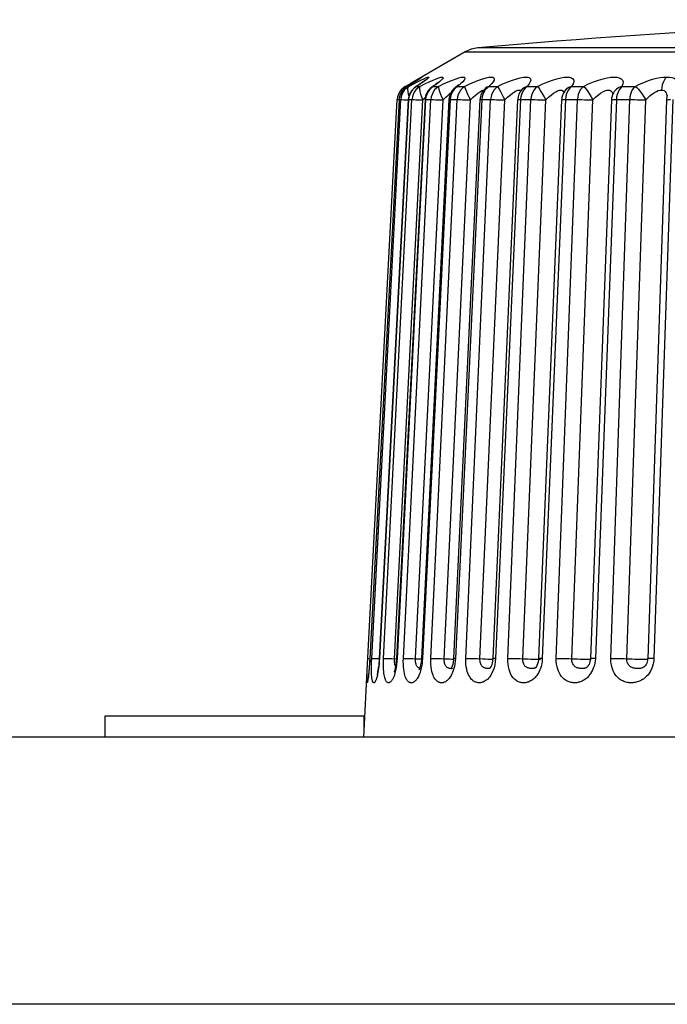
# Model space of a CAD drawing. Header units: millimetres. Extents: x -844 to -217, y -125 to 557.
# Tile 80 of 178: x -572 to -565, y 544 to 555. Entities that reach past the tile are written whole.
import ezdxf

# ---------------------------------------------------------------- set-up
doc = ezdxf.new("R2010")
doc.units = ezdxf.units.MM
doc.header["$LTSCALE"] = 23.1
doc.layers.add('R912005577_AM_0', color=7, linetype='CONTINUOUS')

msp = doc.modelspace()

# ---------------------------------------------------------------- linework, layer by layer
at = {"layer": 'R912005577_AM_0', "color": 7}
for p, q in [((-564.679, 554.699), (-567.203, 554.699)), ((-567.346, 554.654), (-567.965, 554.297)), ((-567.346, 554.654), (-552.928, 554.654)), ((-568.019, 554.265), (-568.044, 554.248)), ((-568.019, 554.265), (-567.965, 554.297)), ((-567.989, 554.27), (-568.001, 554.263)), ((-567.998, 554.265), (-568.001, 554.263)), ((-567.95, 554.294), (-567.998, 554.265)), ((-567.998, 554.265), (-567.98, 554.265)), ((-567.94, 554.3), (-567.989, 554.27)), ((-567.965, 554.297), (-567.965, 554.297)), ((-567.911, 554.318), (-567.95, 554.294)), ((-567.928, 554.318), (-567.893, 554.338)), ((-567.879, 554.338), (-567.911, 554.318)), ((-567.89, 554.331), (-567.908, 554.32)), ((-567.897, 554.264), (-567.903, 554.26)), ((-567.893, 554.265), (-567.902, 554.26)), ((-567.902, 554.26), (-567.902, 554.26)), ((-567.893, 554.338), (-567.866, 554.353)), ((-567.85, 554.294), (-567.893, 554.265)), ((-567.893, 554.265), (-567.855, 554.265)), ((-567.875, 554.341), (-567.89, 554.331)), ((-567.863, 554.349), (-567.875, 554.341)), ((-567.866, 554.353), (-567.846, 554.364)), ((-567.858, 554.352), (-567.863, 554.349)), ((-567.85, 554.357), (-567.858, 554.352)), ((-567.855, 554.265), (-567.799, 554.294)), ((-567.815, 554.318), (-567.85, 554.294)), ((-567.799, 554.294), (-567.75, 554.318)), ((-567.708, 554.266), (-567.722, 554.256)), ((-567.704, 554.265), (-567.721, 554.256)), ((-567.721, 554.256), (-567.721, 554.256)), ((-567.704, 554.265), (-567.645, 554.265)), ((-567.453, 554.256), (-567.461, 554.25)), ((-567.432, 554.265), (-567.456, 554.254)), ((-567.398, 554.294), (-567.432, 554.265)), ((-567.432, 554.265), (-567.353, 554.265)), ((-567.08, 554.265), (-567.106, 554.254)), ((-567.08, 554.265), (-566.982, 554.265)), ((-566.651, 554.265), (-566.536, 554.265)), ((-566.152, 554.265), (-566.019, 554.265)), ((-565.586, 554.265), (-565.439, 554.265)), ((-568.083, 554.203), (-568.096, 554.176)), ((-568.083, 554.148), (-568.087, 554.118)), ((-568.065, 554.148), (-568.069, 554.118)), ((-567.765, 554.203), (-567.778, 554.176)), ((-567.748, 554.227), (-567.765, 554.203)), ((-567.511, 554.148), (-567.515, 554.118)), ((-567.474, 554.227), (-567.491, 554.203)), ((-567.456, 554.254), (-567.46, 554.25)), ((-567.46, 554.25), (-567.46, 554.25)), ((-567.229, 554.169), (-567.204, 554.19)), ((-567.155, 554.148), (-567.159, 554.118)), ((-567.148, 554.224), (-567.136, 554.226)), ((-567.106, 554.254), (-567.122, 554.242)), ((-567.111, 554.252), (-567.122, 554.242)), ((-567.122, 554.242), (-567.122, 554.242)), ((-566.722, 554.148), (-566.726, 554.118)), ((-566.71, 554.23), (-566.71, 554.23)), ((-566.217, 554.148), (-566.22, 554.118)), ((-566.211, 554.176), (-566.217, 554.148)), ((-566.2, 554.203), (-566.211, 554.176)), ((-565.683, 554.194), (-565.683, 554.194)), ((-565.646, 554.148), (-565.648, 554.118)), ((-565.64, 554.176), (-565.646, 554.148)), ((-565.081, 554.163), (-565.081, 554.151)), ((-568.441, 547.78), (-568.109, 554.118)), ((-568.087, 554.118), (-568.416, 547.844)), ((-568.395, 547.844), (-568.069, 554.118)), ((-567.985, 554.118), (-568.31, 547.844)), ((-567.982, 554.118), (-568.308, 547.844)), ((-568.262, 547.844), (-567.943, 554.118)), ((-568.139, 547.84), (-567.82, 554.114)), ((-567.797, 554.118), (-568.117, 547.844)), ((-567.79, 554.118), (-568.109, 547.844)), ((-568.109, 554.118), (-568.088, 554.118)), ((-568.088, 554.118), (-568.069, 554.118)), ((-568.04, 547.844), (-567.73, 554.118)), ((-568.014, 554.116), (-567.985, 554.115)), ((-567.985, 554.118), (-567.982, 554.118)), ((-567.982, 554.118), (-567.943, 554.118)), ((-567.903, 547.847), (-567.594, 554.114)), ((-567.528, 554.118), (-567.837, 547.844)), ((-567.515, 554.118), (-567.824, 547.844)), ((-567.82, 554.114), (-567.794, 554.141)), ((-567.79, 554.118), (-567.73, 554.118)), ((-567.731, 547.844), (-567.435, 554.118)), ((-567.594, 554.114), (-567.565, 554.144)), ((-567.582, 547.84), (-567.286, 554.114)), ((-567.515, 554.118), (-567.435, 554.118)), ((-567.18, 554.118), (-567.476, 547.843)), ((-567.159, 554.118), (-567.454, 547.844)), ((-567.339, 547.844), (-567.06, 554.118)), ((-567.18, 547.84), (-566.901, 554.114)), ((-567.159, 554.118), (-567.06, 554.118)), ((-566.757, 554.117), (-567.036, 547.843)), ((-566.726, 554.118), (-567.005, 547.844)), ((-566.868, 547.844), (-566.609, 554.118)), ((-566.726, 554.118), (-566.609, 554.118)), ((-566.7, 547.84), (-566.441, 554.114)), ((-566.263, 554.117), (-566.522, 547.842)), ((-566.22, 554.118), (-566.48, 547.844)), ((-566.323, 547.844), (-566.086, 554.118)), ((-566.22, 554.118), (-566.086, 554.118)), ((-566.149, 547.84), (-565.912, 554.114)), ((-565.704, 554.116), (-565.941, 547.842)), ((-565.648, 554.118), (-565.885, 547.844)), ((-565.711, 547.844), (-565.499, 554.118)), ((-565.648, 554.118), (-565.499, 554.118)), ((-565.531, 547.84), (-565.32, 554.114)), ((-565.086, 554.115), (-565.297, 547.841)), ((-565.016, 554.118), (-565.228, 547.844)), ((-568.438, 547.844), (-568.417, 547.843)), ((-568.416, 547.844), (-568.418, 547.812)), ((-568.416, 547.844), (-568.417, 547.844)), ((-568.308, 547.844), (-568.31, 547.844)), ((-568.117, 547.844), (-568.119, 547.816)), ((-568.109, 547.844), (-568.112, 547.808)), ((-567.903, 547.84), (-567.903, 547.847)), ((-567.824, 547.844), (-567.827, 547.812)), ((-567.476, 547.843), (-567.477, 547.827)), ((-567.454, 547.844), (-567.457, 547.812)), ((-567.005, 547.844), (-567.008, 547.808)), ((-566.48, 547.844), (-566.483, 547.812)), ((-565.885, 547.844), (-565.888, 547.814)), ((-565.228, 547.844), (-565.23, 547.813)), ((-568.484, 546.959), (-568.441, 547.78)), ((-568.34, 547.842), (-568.311, 547.841)), ((-568.168, 547.841), (-568.117, 547.839)), ((-568.121, 547.739), (-568.127, 547.707)), ((-568.116, 547.773), (-568.121, 547.739)), ((-568.112, 547.808), (-568.116, 547.773)), ((-567.477, 547.827), (-567.48, 547.8)), ((-567.06, 547.744), (-567.064, 547.737)), ((-567.063, 547.735), (-567.063, 547.735)), ((-567.022, 547.739), (-567.033, 547.707)), ((-566.558, 547.738), (-566.559, 547.738)), ((-566.554, 547.743), (-566.556, 547.74)), ((-566.523, 547.826), (-566.527, 547.803)), ((-566.522, 547.842), (-566.523, 547.826)), ((-566.501, 547.836), (-566.499, 547.837)), ((-565.98, 547.744), (-565.98, 547.744)), ((-565.929, 547.837), (-565.929, 547.838)), ((-565.332, 547.754), (-565.332, 547.754)), ((-565.296, 547.837), (-565.293, 547.838)), ((-568.447, 547.675), (-568.445, 547.72)), ((-571.387, 546.959), (-571.387, 547.197)), ((-571.387, 547.197), (-568.48, 547.197)), ((-568.48, 547.038), (-568.48, 547.197)), ((-540.939, 546.959), (-627.336, 546.959)), ((-540.781, 543.959), (-627.493, 543.959))]:
    msp.add_line(p, q, dxfattribs=at)
for points in [[(-567.846, 554.364), (-567.834, 554.37), (-567.829, 554.372), (-567.831, 554.37), (-567.839, 554.364)], [(-567.81, 554.353), (-567.786, 554.364), (-567.769, 554.37), (-567.759, 554.372), (-567.755, 554.37), (-567.759, 554.364), (-567.769, 554.353), (-567.788, 554.338), (-567.815, 554.318)], [(-567.671, 554.353), (-567.642, 554.364), (-567.62, 554.37), (-567.605, 554.372), (-567.597, 554.37), (-567.595, 554.364), (-567.6, 554.353), (-567.614, 554.338), (-567.635, 554.318)], [(-567.645, 554.265), (-567.588, 554.294), (-567.536, 554.318), (-567.49, 554.338), (-567.449, 554.353), (-567.416, 554.364), (-567.39, 554.37), (-567.37, 554.372), (-567.356, 554.37), (-567.349, 554.364), (-567.349, 554.353), (-567.357, 554.338), (-567.373, 554.318), (-567.398, 554.294)], [(-567.353, 554.265), (-567.294, 554.294), (-567.24, 554.318), (-567.191, 554.338), (-567.147, 554.353), (-567.11, 554.364), (-567.079, 554.37), (-567.055, 554.372), (-567.037, 554.37), (-567.024, 554.364), (-567.019, 554.353), (-567.021, 554.338), (-567.032, 554.318), (-567.051, 554.294), (-567.08, 554.265)], [(-566.982, 554.265), (-566.922, 554.294), (-566.867, 554.318), (-566.815, 554.338), (-566.768, 554.353), (-566.728, 554.364), (-566.693, 554.37), (-566.664, 554.372), (-566.641, 554.37), (-566.624, 554.364), (-566.613, 554.353), (-566.61, 554.338), (-566.615, 554.318), (-566.629, 554.294), (-566.651, 554.265)], [(-566.536, 554.265), (-566.476, 554.294), (-566.42, 554.318), (-566.367, 554.338), (-566.317, 554.353), (-566.274, 554.364), (-566.235, 554.37), (-566.202, 554.372), (-566.175, 554.37), (-566.153, 554.364), (-566.137, 554.353), (-566.128, 554.338), (-566.127, 554.318), (-566.135, 554.294), (-566.152, 554.265)], [(-566.019, 554.265), (-565.96, 554.294), (-565.904, 554.318), (-565.849, 554.338), (-565.798, 554.353), (-565.752, 554.364), (-565.71, 554.37), (-565.674, 554.372), (-565.642, 554.37), (-565.616, 554.364), (-565.595, 554.353), (-565.58, 554.338), (-565.573, 554.318), (-565.576, 554.294), (-565.586, 554.265)], [(-565.439, 554.265), (-565.388, 554.29), (-565.339, 554.312), (-565.29, 554.331), (-565.243, 554.346), (-565.198, 554.358), (-565.157, 554.366), (-565.119, 554.371), (-565.084, 554.372)], [(-565.084, 554.372), (-565.1, 554.355), (-565.114, 554.334), (-565.125, 554.31), (-565.134, 554.284), (-565.14, 554.255), (-565.142, 554.226)], [(-565.084, 554.372), (-565.053, 554.371), (-565.026, 554.366), (-565.001, 554.358), (-564.982, 554.346), (-564.967, 554.331), (-564.958, 554.312), (-564.957, 554.29), (-564.961, 554.265)], [(-567.998, 554.265), (-568.022, 554.248), (-568.043, 554.227), (-568.061, 554.203), (-568.074, 554.176), (-568.083, 554.148)], [(-567.98, 554.265), (-568.005, 554.248), (-568.026, 554.227), (-568.043, 554.203)], [(-568.019, 554.265), (-568.031, 554.254), (-568.039, 554.235)], [(-567.98, 554.265), (-567.988, 554.254), (-567.992, 554.235), (-567.991, 554.21)], [(-567.98, 554.265), (-567.927, 554.294), (-567.881, 554.318)], [(-567.855, 554.265), (-567.879, 554.248), (-567.9, 554.227), (-567.917, 554.203), (-567.93, 554.176), (-567.939, 554.148), (-567.943, 554.118)], [(-567.908, 554.32), (-567.929, 554.307), (-567.94, 554.3)], [(-567.893, 554.265), (-567.917, 554.248), (-567.939, 554.227)], [(-567.8, 554.332), (-567.799, 554.333), (-567.802, 554.331), (-567.807, 554.326), (-567.815, 554.32), (-567.824, 554.313), (-567.835, 554.305), (-567.848, 554.296), (-567.863, 554.286), (-567.879, 554.276), (-567.897, 554.264)], [(-567.881, 554.318), (-567.842, 554.338), (-567.81, 554.353)], [(-567.839, 554.364), (-567.855, 554.353), (-567.879, 554.338)], [(-567.855, 554.265), (-567.859, 554.254), (-567.86, 554.235), (-567.855, 554.21), (-567.847, 554.181), (-567.835, 554.148), (-567.82, 554.114)], [(-567.75, 554.318), (-567.707, 554.338), (-567.671, 554.353)], [(-567.704, 554.265), (-567.728, 554.248), (-567.748, 554.227)], [(-567.645, 554.265), (-567.668, 554.248), (-567.689, 554.227), (-567.706, 554.203), (-567.718, 554.176), (-567.727, 554.148), (-567.73, 554.118)], [(-567.654, 554.309), (-567.654, 554.31), (-567.657, 554.307), (-567.662, 554.302), (-567.671, 554.295), (-567.681, 554.286), (-567.694, 554.276), (-567.708, 554.266)], [(-567.635, 554.318), (-567.665, 554.294), (-567.704, 554.265)], [(-567.645, 554.265), (-567.645, 554.254), (-567.642, 554.235), (-567.635, 554.21), (-567.624, 554.181), (-567.611, 554.148), (-567.594, 554.114)], [(-567.432, 554.265), (-567.454, 554.248), (-567.474, 554.227)], [(-567.421, 554.284), (-567.419, 554.287), (-567.42, 554.286), (-567.424, 554.282), (-567.431, 554.275), (-567.441, 554.266), (-567.453, 554.256)], [(-567.353, 554.265), (-567.375, 554.248), (-567.395, 554.227), (-567.411, 554.203), (-567.423, 554.176), (-567.431, 554.148), (-567.435, 554.118)], [(-567.353, 554.265), (-567.349, 554.254), (-567.343, 554.235), (-567.332, 554.21), (-567.319, 554.181), (-567.304, 554.148), (-567.287, 554.114)], [(-567.08, 554.265), (-567.101, 554.248), (-567.12, 554.227), (-567.136, 554.203)], [(-567.104, 554.258), (-567.101, 554.263), (-567.101, 554.264), (-567.104, 554.26), (-567.111, 554.252)], [(-566.982, 554.265), (-567.003, 554.248), (-567.022, 554.227), (-567.037, 554.203), (-567.049, 554.176), (-567.056, 554.148), (-567.06, 554.118)], [(-566.982, 554.265), (-566.974, 554.254), (-566.964, 554.235), (-566.951, 554.21), (-566.935, 554.181), (-566.919, 554.148), (-566.901, 554.114)], [(-566.651, 554.265), (-566.681, 554.254), (-566.706, 554.235), (-566.71, 554.23)], [(-566.651, 554.265), (-566.672, 554.248), (-566.689, 554.227), (-566.704, 554.203)], [(-566.536, 554.265), (-566.556, 554.248), (-566.573, 554.227), (-566.587, 554.203), (-566.598, 554.176), (-566.605, 554.148), (-566.609, 554.118)], [(-566.536, 554.265), (-566.524, 554.254), (-566.511, 554.235), (-566.495, 554.21), (-566.477, 554.181), (-566.46, 554.148), (-566.441, 554.114)], [(-566.152, 554.265), (-566.183, 554.254), (-566.211, 554.235), (-566.229, 554.215)], [(-566.152, 554.265), (-566.171, 554.248), (-566.187, 554.227), (-566.2, 554.203)], [(-566.019, 554.265), (-566.038, 554.248), (-566.054, 554.227), (-566.067, 554.203), (-566.077, 554.176), (-566.083, 554.148), (-566.086, 554.118)], [(-566.019, 554.265), (-566.004, 554.254), (-565.988, 554.235), (-565.969, 554.21), (-565.95, 554.181), (-565.931, 554.148), (-565.912, 554.114)], [(-565.586, 554.265), (-565.62, 554.254), (-565.649, 554.235), (-565.673, 554.21), (-565.683, 554.194)], [(-565.586, 554.265), (-565.603, 554.248), (-565.618, 554.227), (-565.63, 554.203), (-565.64, 554.176)], [(-565.439, 554.265), (-565.455, 554.248), (-565.47, 554.227), (-565.481, 554.203), (-565.49, 554.176), (-565.496, 554.148), (-565.499, 554.118)], [(-565.439, 554.265), (-565.42, 554.254), (-565.401, 554.235), (-565.38, 554.21), (-565.358, 554.181), (-565.339, 554.148), (-565.32, 554.114)], [(-568.096, 554.176), (-568.105, 554.148), (-568.109, 554.118)], [(-568.044, 554.248), (-568.065, 554.227), (-568.083, 554.203)], [(-568.043, 554.203), (-568.057, 554.176), (-568.065, 554.148)], [(-567.991, 554.21), (-567.986, 554.181), (-567.978, 554.156)], [(-567.969, 554.176), (-567.978, 554.148), (-567.982, 554.118)], [(-567.939, 554.227), (-567.956, 554.203), (-567.969, 554.176)], [(-567.778, 554.176), (-567.786, 554.148), (-567.79, 554.118)], [(-567.565, 554.144), (-567.538, 554.169), (-567.514, 554.19), (-567.504, 554.198)], [(-567.491, 554.203), (-567.503, 554.176), (-567.511, 554.148)], [(-567.286, 554.114), (-567.257, 554.144), (-567.229, 554.169)], [(-567.204, 554.19), (-567.182, 554.206), (-567.163, 554.217), (-567.148, 554.224)], [(-567.136, 554.203), (-567.147, 554.176), (-567.155, 554.148)], [(-566.901, 554.114), (-566.871, 554.144), (-566.842, 554.169)], [(-566.842, 554.169), (-566.816, 554.19), (-566.792, 554.206), (-566.772, 554.217)], [(-566.772, 554.217), (-566.755, 554.224), (-566.74, 554.226), (-566.729, 554.224), (-566.721, 554.217)], [(-566.704, 554.203), (-566.715, 554.176), (-566.722, 554.148)], [(-566.703, 554.238), (-566.701, 554.241), (-566.703, 554.238), (-566.709, 554.232), (-566.71, 554.23)], [(-566.441, 554.114), (-566.411, 554.144), (-566.382, 554.169), (-566.355, 554.19), (-566.33, 554.206), (-566.308, 554.217)], [(-566.308, 554.217), (-566.289, 554.224), (-566.273, 554.226), (-566.26, 554.224), (-566.249, 554.217)], [(-566.249, 554.217), (-566.241, 554.206), (-566.239, 554.198)], [(-566.228, 554.217), (-566.227, 554.217), (-566.228, 554.216), (-566.229, 554.215)], [(-565.912, 554.114), (-565.882, 554.144), (-565.854, 554.169), (-565.826, 554.19), (-565.8, 554.206), (-565.777, 554.217), (-565.756, 554.224), (-565.738, 554.226), (-565.723, 554.224), (-565.71, 554.217)], [(-565.71, 554.217), (-565.7, 554.206), (-565.693, 554.19), (-565.691, 554.176)], [(-565.32, 554.114), (-565.295, 554.14), (-565.269, 554.163), (-565.245, 554.183), (-565.221, 554.199), (-565.199, 554.211), (-565.178, 554.219), (-565.159, 554.224), (-565.142, 554.226)], [(-565.142, 554.226), (-565.127, 554.224), (-565.113, 554.219), (-565.101, 554.211), (-565.092, 554.199), (-565.085, 554.183), (-565.081, 554.163)], [(-568.088, 554.118), (-568.417, 547.839), (-568.419, 547.808), (-568.421, 547.779), (-568.423, 547.751), (-568.425, 547.725), (-568.427, 547.701), (-568.429, 547.68), (-568.431, 547.662), (-568.433, 547.647), (-568.435, 547.634)], [(-568.069, 554.118), (-568.063, 554.118), (-568.052, 554.118), (-568.035, 554.117), (-568.014, 554.116)], [(-567.943, 554.118), (-567.933, 554.118), (-567.919, 554.118), (-567.9, 554.117)], [(-567.9, 554.117), (-567.876, 554.116), (-567.849, 554.115), (-567.82, 554.114)], [(-567.797, 554.118), (-567.796, 554.118), (-567.79, 554.118)], [(-567.73, 554.118), (-567.718, 554.118), (-567.701, 554.118), (-567.679, 554.117), (-567.653, 554.116), (-567.625, 554.115), (-567.594, 554.114)], [(-567.528, 554.118), (-567.528, 554.118), (-567.524, 554.118), (-567.515, 554.118)], [(-567.435, 554.118), (-567.42, 554.118), (-567.4, 554.118), (-567.375, 554.117), (-567.348, 554.116), (-567.318, 554.115), (-567.287, 554.114)], [(-567.18, 554.118), (-567.178, 554.118), (-567.171, 554.118), (-567.159, 554.118)], [(-567.06, 554.118), (-567.041, 554.118), (-567.019, 554.118), (-566.993, 554.117), (-566.964, 554.116), (-566.933, 554.115), (-566.901, 554.114)], [(-566.757, 554.117), (-566.756, 554.117), (-566.752, 554.118), (-566.741, 554.118), (-566.726, 554.118)], [(-566.609, 554.118), (-566.588, 554.118), (-566.563, 554.118), (-566.535, 554.117), (-566.504, 554.116), (-566.473, 554.115), (-566.441, 554.114)], [(-566.263, 554.117), (-566.26, 554.117), (-566.252, 554.118), (-566.239, 554.118), (-566.22, 554.118)], [(-566.086, 554.118), (-566.063, 554.118), (-566.036, 554.118), (-566.007, 554.117), (-565.976, 554.116), (-565.944, 554.115), (-565.912, 554.114)], [(-565.704, 554.116), (-565.703, 554.116), (-565.697, 554.117), (-565.686, 554.118), (-565.669, 554.118), (-565.648, 554.118)], [(-565.499, 554.118), (-565.474, 554.118), (-565.445, 554.118), (-565.415, 554.117), (-565.383, 554.116), (-565.351, 554.115), (-565.32, 554.114)], [(-565.086, 554.115), (-565.086, 554.115), (-565.082, 554.116), (-565.073, 554.117), (-565.059, 554.118), (-565.04, 554.118)], [(-568.315, 547.754), (-568.318, 547.729), (-568.322, 547.706), (-568.325, 547.686), (-568.329, 547.669), (-568.332, 547.653), (-568.335, 547.64), (-568.338, 547.628), (-568.341, 547.618), (-568.344, 547.61), (-568.347, 547.602), (-568.35, 547.596), (-568.352, 547.59), (-568.355, 547.586), (-568.357, 547.581), (-568.359, 547.578), (-568.362, 547.575), (-568.364, 547.573), (-568.367, 547.571), (-568.369, 547.57), (-568.371, 547.57), (-568.373, 547.57), (-568.375, 547.571), (-568.377, 547.572), (-568.379, 547.574), (-568.381, 547.577), (-568.383, 547.581), (-568.385, 547.585), (-568.387, 547.591), (-568.389, 547.598), (-568.391, 547.606), (-568.392, 547.615), (-568.394, 547.627), (-568.395, 547.64), (-568.396, 547.656), (-568.397, 547.675), (-568.398, 547.696), (-568.398, 547.72), (-568.398, 547.748), (-568.398, 547.778), (-568.397, 547.81), (-568.395, 547.844)], [(-568.395, 547.844), (-568.389, 547.844), (-568.378, 547.844), (-568.361, 547.843), (-568.34, 547.842)], [(-568.31, 547.844), (-568.312, 547.823), (-568.314, 547.791), (-568.317, 547.761), (-568.321, 547.734), (-568.325, 547.711), (-568.329, 547.691), (-568.332, 547.675), (-568.335, 547.664), (-568.337, 547.659)], [(-568.308, 547.844), (-568.31, 547.812), (-568.312, 547.782), (-568.315, 547.754)], [(-568.127, 547.707), (-568.134, 547.68), (-568.141, 547.657), (-568.148, 547.637), (-568.155, 547.621), (-568.161, 547.608), (-568.168, 547.598), (-568.174, 547.59), (-568.179, 547.583), (-568.185, 547.578), (-568.19, 547.575), (-568.194, 547.572), (-568.199, 547.571), (-568.203, 547.57), (-568.207, 547.57), (-568.211, 547.571), (-568.216, 547.572), (-568.22, 547.575), (-568.224, 547.578), (-568.228, 547.582), (-568.232, 547.587), (-568.235, 547.593), (-568.239, 547.599), (-568.242, 547.608), (-568.246, 547.617), (-568.249, 547.629), (-568.252, 547.643), (-568.255, 547.659), (-568.258, 547.677), (-568.26, 547.698), (-568.262, 547.722), (-568.263, 547.749), (-568.264, 547.779), (-568.263, 547.811), (-568.262, 547.844)], [(-568.262, 547.844), (-568.253, 547.844), (-568.238, 547.844), (-568.219, 547.843), (-568.195, 547.842), (-568.168, 547.841)], [(-568.109, 547.844), (-568.116, 547.844), (-568.117, 547.844)], [(-567.846, 547.706), (-567.852, 547.686), (-567.858, 547.669), (-567.865, 547.653), (-567.871, 547.64), (-567.877, 547.628), (-567.884, 547.618), (-567.889, 547.61), (-567.895, 547.602), (-567.901, 547.596), (-567.906, 547.59), (-567.912, 547.586), (-567.917, 547.581), (-567.923, 547.578), (-567.928, 547.575), (-567.933, 547.573), (-567.939, 547.571), (-567.944, 547.57), (-567.949, 547.57), (-567.955, 547.57), (-567.96, 547.571), (-567.965, 547.572), (-567.971, 547.574), (-567.976, 547.577), (-567.982, 547.581), (-567.987, 547.585), (-567.993, 547.591), (-567.998, 547.598), (-568.003, 547.606), (-568.009, 547.615), (-568.014, 547.627), (-568.019, 547.64), (-568.024, 547.656), (-568.028, 547.675), (-568.032, 547.696), (-568.036, 547.72), (-568.039, 547.748), (-568.04, 547.778), (-568.041, 547.81), (-568.04, 547.844)], [(-568.04, 547.844), (-568.027, 547.844), (-568.01, 547.844), (-567.988, 547.843), (-567.962, 547.842), (-567.934, 547.841), (-567.903, 547.84)], [(-567.837, 547.844), (-567.838, 547.829), (-567.841, 547.8)], [(-567.824, 547.844), (-567.833, 547.844), (-567.837, 547.844), (-567.837, 547.844)], [(-567.48, 547.706), (-567.487, 547.686), (-567.495, 547.669), (-567.503, 547.653), (-567.511, 547.64), (-567.518, 547.628), (-567.526, 547.618), (-567.533, 547.61), (-567.54, 547.602), (-567.547, 547.596), (-567.554, 547.59), (-567.561, 547.586), (-567.568, 547.581), (-567.575, 547.578), (-567.582, 547.575), (-567.589, 547.573), (-567.595, 547.571), (-567.602, 547.57), (-567.609, 547.57), (-567.616, 547.57), (-567.622, 547.571), (-567.629, 547.572), (-567.637, 547.574), (-567.644, 547.577), (-567.651, 547.581), (-567.658, 547.585), (-567.665, 547.591), (-567.672, 547.598), (-567.679, 547.606), (-567.686, 547.615), (-567.693, 547.627), (-567.7, 547.64), (-567.707, 547.656), (-567.713, 547.675), (-567.719, 547.696), (-567.724, 547.72), (-567.728, 547.748), (-567.73, 547.778), (-567.731, 547.81), (-567.731, 547.844)], [(-567.731, 547.844), (-567.715, 547.844), (-567.695, 547.844), (-567.671, 547.843), (-567.644, 547.842), (-567.614, 547.841), (-567.582, 547.84)], [(-567.454, 547.844), (-567.467, 547.844), (-567.474, 547.844), (-567.476, 547.843)], [(-567.033, 547.707), (-567.045, 547.68), (-567.058, 547.657), (-567.071, 547.637), (-567.084, 547.621), (-567.097, 547.608), (-567.11, 547.598), (-567.122, 547.59), (-567.133, 547.583), (-567.144, 547.578), (-567.155, 547.575), (-567.164, 547.572), (-567.174, 547.571), (-567.183, 547.57), (-567.192, 547.57), (-567.202, 547.571), (-567.212, 547.572), (-567.221, 547.575), (-567.231, 547.578), (-567.24, 547.582), (-567.249, 547.587), (-567.257, 547.593), (-567.265, 547.599), (-567.274, 547.608), (-567.282, 547.617), (-567.291, 547.629), (-567.299, 547.643), (-567.308, 547.659), (-567.315, 547.677), (-567.323, 547.698), (-567.329, 547.722), (-567.334, 547.749), (-567.337, 547.779), (-567.339, 547.811), (-567.339, 547.844)], [(-567.339, 547.844), (-567.32, 547.844), (-567.298, 547.844), (-567.272, 547.843), (-567.243, 547.842), (-567.212, 547.841)], [(-567.036, 547.843), (-567.036, 547.834), (-567.039, 547.812)], [(-567.005, 547.844), (-567.02, 547.844), (-567.031, 547.844), (-567.035, 547.843), (-567.036, 547.843)], [(-566.511, 547.706), (-566.521, 547.686), (-566.531, 547.669), (-566.541, 547.653), (-566.552, 547.64), (-566.562, 547.628), (-566.572, 547.618), (-566.582, 547.61), (-566.592, 547.602), (-566.601, 547.596), (-566.611, 547.59), (-566.62, 547.586), (-566.63, 547.581), (-566.639, 547.578), (-566.649, 547.575), (-566.658, 547.573), (-566.668, 547.571), (-566.677, 547.57), (-566.687, 547.57), (-566.696, 547.57), (-566.706, 547.571), (-566.716, 547.572), (-566.726, 547.574), (-566.736, 547.577), (-566.746, 547.581), (-566.757, 547.585), (-566.767, 547.591), (-566.777, 547.598), (-566.787, 547.606), (-566.797, 547.615), (-566.808, 547.627), (-566.818, 547.64), (-566.828, 547.656), (-566.837, 547.675), (-566.846, 547.696), (-566.854, 547.72), (-566.861, 547.748), (-566.865, 547.778), (-566.868, 547.81), (-566.868, 547.844)], [(-566.868, 547.844), (-566.847, 547.844), (-566.822, 547.844), (-566.794, 547.843), (-566.764, 547.842), (-566.732, 547.841), (-566.7, 547.84)], [(-566.48, 547.844), (-566.498, 547.844), (-566.512, 547.844), (-566.52, 547.843), (-566.522, 547.842)], [(-565.917, 547.711), (-565.927, 547.692), (-565.938, 547.674), (-565.949, 547.659), (-565.96, 547.645), (-565.971, 547.633), (-565.982, 547.623), (-565.992, 547.614), (-566.003, 547.606), (-566.013, 547.6), (-566.023, 547.594), (-566.033, 547.589), (-566.043, 547.585), (-566.053, 547.581), (-566.064, 547.578), (-566.074, 547.575), (-566.084, 547.573), (-566.094, 547.571), (-566.105, 547.57), (-566.115, 547.57), (-566.125, 547.57), (-566.135, 547.571), (-566.146, 547.572), (-566.157, 547.574), (-566.168, 547.576), (-566.179, 547.579), (-566.19, 547.584), (-566.201, 547.588), (-566.212, 547.594), (-566.223, 547.601), (-566.234, 547.61), (-566.245, 547.62), (-566.257, 547.631), (-566.268, 547.645), (-566.279, 547.661), (-566.289, 547.679), (-566.299, 547.7), (-566.307, 547.723), (-566.315, 547.75), (-566.32, 547.779), (-566.323, 547.811), (-566.323, 547.844)], [(-566.323, 547.844), (-566.3, 547.844), (-566.273, 547.844), (-566.243, 547.843), (-566.212, 547.842), (-566.18, 547.841), (-566.149, 547.84)], [(-565.885, 547.844), (-565.906, 547.844), (-565.923, 547.844), (-565.934, 547.843), (-565.94, 547.842), (-565.941, 547.842)], [(-565.711, 547.844), (-565.685, 547.844), (-565.657, 547.844), (-565.626, 547.843), (-565.594, 547.842), (-565.562, 547.841), (-565.531, 547.84)], [(-565.482, 547.57), (-565.493, 547.57), (-565.505, 547.571), (-565.516, 547.572), (-565.528, 547.574), (-565.541, 547.577), (-565.553, 547.581), (-565.565, 547.585), (-565.577, 547.59), (-565.588, 547.596), (-565.601, 547.603), (-565.613, 547.612), (-565.625, 547.622), (-565.638, 547.634), (-565.65, 547.648), (-565.662, 547.664), (-565.673, 547.682), (-565.684, 547.703), (-565.693, 547.726), (-565.701, 547.753), (-565.707, 547.782), (-565.71, 547.812), (-565.711, 547.844)], [(-565.228, 547.844), (-565.251, 547.844), (-565.27, 547.844), (-565.285, 547.843), (-565.294, 547.842), (-565.297, 547.841), (-565.297, 547.841)], [(-568.422, 547.754), (-568.424, 547.729), (-568.426, 547.706)], [(-568.418, 547.812), (-568.42, 547.782), (-568.422, 547.754)], [(-568.127, 547.755), (-568.132, 547.73), (-568.137, 547.71), (-568.142, 547.696), (-568.145, 547.688)], [(-568.137, 547.791), (-568.138, 547.802), (-568.139, 547.814), (-568.139, 547.826), (-568.139, 547.84)], [(-568.127, 547.753), (-568.13, 547.759), (-568.132, 547.765), (-568.134, 547.773), (-568.136, 547.781), (-568.137, 547.791)], [(-568.119, 547.816), (-568.122, 547.784), (-568.127, 547.755)], [(-567.903, 547.813), (-567.903, 547.826), (-567.903, 547.84)], [(-567.903, 547.84), (-567.873, 547.838), (-567.838, 547.837)], [(-567.871, 547.738), (-567.875, 547.741), (-567.878, 547.744), (-567.882, 547.748), (-567.886, 547.752), (-567.889, 547.758), (-567.892, 547.764), (-567.895, 547.772), (-567.898, 547.78), (-567.9, 547.79), (-567.902, 547.801), (-567.903, 547.813)], [(-567.855, 547.731), (-567.859, 547.732), (-567.863, 547.734), (-567.867, 547.736), (-567.871, 547.738)], [(-567.851, 547.75), (-567.857, 547.732), (-567.862, 547.718), (-567.866, 547.71)], [(-567.841, 547.8), (-567.846, 547.773), (-567.851, 547.75)], [(-567.835, 547.754), (-567.84, 547.729), (-567.846, 547.706)], [(-567.827, 547.812), (-567.83, 547.782), (-567.835, 547.754)], [(-567.582, 547.84), (-567.552, 547.838), (-567.523, 547.837), (-567.496, 547.836), (-567.476, 547.836)], [(-567.547, 547.741), (-567.551, 547.744), (-567.556, 547.748), (-567.56, 547.752), (-567.564, 547.758), (-567.568, 547.764), (-567.572, 547.772), (-567.575, 547.78), (-567.578, 547.79), (-567.58, 547.801), (-567.582, 547.813), (-567.582, 547.826), (-567.582, 547.84)], [(-567.537, 547.736), (-567.542, 547.738), (-567.547, 547.741)], [(-567.501, 547.729), (-567.505, 547.729), (-567.509, 547.729), (-567.513, 547.729), (-567.518, 547.73), (-567.523, 547.731), (-567.528, 547.732), (-567.532, 547.734), (-567.537, 547.736)], [(-567.498, 547.738), (-567.503, 547.727), (-567.506, 547.722)], [(-567.489, 547.732), (-567.491, 547.731), (-567.494, 547.73), (-567.498, 547.73), (-567.501, 547.729)], [(-567.48, 547.8), (-567.485, 547.775), (-567.491, 547.755), (-567.498, 547.738)], [(-567.466, 547.754), (-567.473, 547.729), (-567.48, 547.706)], [(-567.457, 547.812), (-567.461, 547.782), (-567.466, 547.754)], [(-567.212, 547.841), (-567.149, 547.838), (-567.119, 547.837), (-567.091, 547.836), (-567.065, 547.836), (-567.043, 547.835), (-567.036, 547.835)], [(-567.063, 547.735), (-567.068, 547.733), (-567.072, 547.731), (-567.077, 547.73), (-567.082, 547.729), (-567.087, 547.729), (-567.092, 547.729), (-567.098, 547.729), (-567.104, 547.73), (-567.11, 547.731), (-567.117, 547.732), (-567.122, 547.734), (-567.128, 547.736), (-567.134, 547.738), (-567.139, 547.741), (-567.144, 547.745), (-567.149, 547.749), (-567.154, 547.753), (-567.159, 547.759), (-567.163, 547.765), (-567.167, 547.773), (-567.171, 547.781), (-567.174, 547.791), (-567.177, 547.802), (-567.179, 547.814), (-567.18, 547.826), (-567.18, 547.84)], [(-567.039, 547.812), (-567.043, 547.792), (-567.048, 547.773), (-567.054, 547.757), (-567.06, 547.744)], [(-567.008, 547.808), (-567.014, 547.773), (-567.022, 547.739)], [(-566.559, 547.738), (-566.559, 547.738), (-566.563, 547.736), (-566.567, 547.734), (-566.572, 547.732), (-566.576, 547.731), (-566.581, 547.73), (-566.586, 547.73), (-566.591, 547.729), (-566.596, 547.729), (-566.602, 547.729), (-566.608, 547.729), (-566.614, 547.73), (-566.62, 547.731), (-566.627, 547.732), (-566.633, 547.734), (-566.64, 547.736), (-566.646, 547.738), (-566.652, 547.741), (-566.658, 547.744), (-566.663, 547.748), (-566.669, 547.752), (-566.675, 547.758), (-566.68, 547.764), (-566.685, 547.772), (-566.689, 547.78), (-566.693, 547.79), (-566.697, 547.801), (-566.699, 547.813), (-566.7, 547.826), (-566.7, 547.84)], [(-566.7, 547.84), (-566.669, 547.838), (-566.639, 547.837), (-566.61, 547.836), (-566.582, 547.836), (-566.558, 547.835), (-566.537, 547.835)], [(-566.556, 547.74), (-566.557, 547.739), (-566.559, 547.738), (-566.558, 547.738)], [(-566.527, 547.803), (-566.533, 547.782), (-566.54, 547.765), (-566.547, 547.752), (-566.554, 547.743)], [(-566.537, 547.835), (-566.52, 547.835), (-566.508, 547.836), (-566.501, 547.836)], [(-566.494, 547.754), (-566.502, 547.729), (-566.511, 547.706)], [(-566.483, 547.812), (-566.487, 547.782), (-566.494, 547.754)], [(-565.992, 547.737), (-565.996, 547.735), (-566.001, 547.734), (-566.006, 547.732), (-566.011, 547.731), (-566.016, 547.73), (-566.021, 547.73), (-566.027, 547.729), (-566.033, 547.729), (-566.039, 547.729), (-566.045, 547.729), (-566.051, 547.73), (-566.058, 547.731), (-566.065, 547.732), (-566.072, 547.733), (-566.078, 547.735), (-566.085, 547.737), (-566.091, 547.739), (-566.097, 547.742), (-566.104, 547.745), (-566.11, 547.749), (-566.116, 547.754), (-566.122, 547.76), (-566.127, 547.766), (-566.132, 547.773), (-566.137, 547.782), (-566.141, 547.791), (-566.145, 547.802), (-566.147, 547.814), (-566.149, 547.826), (-566.149, 547.84)], [(-566.149, 547.84), (-566.118, 547.838), (-566.087, 547.837), (-566.057, 547.836), (-566.029, 547.836), (-566.002, 547.835), (-565.979, 547.835), (-565.96, 547.835), (-565.945, 547.836), (-565.941, 547.836)], [(-565.98, 547.744), (-565.983, 547.741), (-565.988, 547.739), (-565.992, 547.737)], [(-565.95, 547.791), (-565.956, 547.775), (-565.964, 547.762), (-565.971, 547.752), (-565.976, 547.746), (-565.98, 547.744)], [(-565.941, 547.842), (-565.941, 547.83), (-565.945, 547.81), (-565.95, 547.791)], [(-565.899, 547.758), (-565.908, 547.733), (-565.917, 547.711)], [(-565.888, 547.814), (-565.892, 547.785), (-565.899, 547.758)], [(-565.407, 547.729), (-565.414, 547.729), (-565.421, 547.73), (-565.428, 547.73), (-565.435, 547.731), (-565.442, 547.732), (-565.45, 547.734), (-565.457, 547.735), (-565.464, 547.737), (-565.47, 547.74), (-565.477, 547.743), (-565.484, 547.746), (-565.49, 547.75), (-565.496, 547.755), (-565.503, 547.761), (-565.508, 547.767), (-565.514, 547.775), (-565.519, 547.783), (-565.523, 547.792), (-565.527, 547.803), (-565.53, 547.815), (-565.531, 547.827), (-565.531, 547.84)], [(-565.531, 547.84), (-565.502, 547.838), (-565.471, 547.837), (-565.44, 547.836), (-565.41, 547.836), (-565.383, 547.835), (-565.357, 547.835), (-565.336, 547.835), (-565.318, 547.836), (-565.305, 547.836), (-565.298, 547.837)], [(-565.332, 547.754), (-565.337, 547.75), (-565.341, 547.747), (-565.346, 547.743), (-565.351, 547.741), (-565.355, 547.738), (-565.36, 547.736), (-565.365, 547.735), (-565.371, 547.733), (-565.376, 547.732), (-565.382, 547.731), (-565.388, 547.73), (-565.394, 547.73), (-565.401, 547.729), (-565.407, 547.729)], [(-565.303, 547.804), (-565.308, 547.789), (-565.315, 547.775), (-565.323, 547.764), (-565.33, 547.756), (-565.332, 547.754)], [(-565.297, 547.841), (-565.298, 547.837), (-565.299, 547.821), (-565.303, 547.804)], [(-565.23, 547.813), (-565.235, 547.784), (-565.243, 547.756), (-565.252, 547.732)], [(-568.426, 547.706), (-568.428, 547.686), (-568.43, 547.669), (-568.432, 547.653), (-568.433, 547.64), (-568.435, 547.628), (-568.436, 547.618), (-568.438, 547.61), (-568.439, 547.602), (-568.44, 547.596), (-568.441, 547.59), (-568.442, 547.586), (-568.443, 547.581), (-568.444, 547.578), (-568.445, 547.575), (-568.445, 547.573), (-568.446, 547.571), (-568.447, 547.57), (-568.447, 547.57), (-568.448, 547.57), (-568.448, 547.571), (-568.449, 547.572), (-568.449, 547.574), (-568.449, 547.577), (-568.45, 547.581), (-568.45, 547.585), (-568.45, 547.591), (-568.45, 547.598), (-568.45, 547.606), (-568.449, 547.615), (-568.449, 547.627), (-568.448, 547.64), (-568.448, 547.656), (-568.447, 547.675)], [(-568.435, 547.634), (-568.437, 547.625), (-568.438, 547.618), (-568.438, 547.614)], [(-567.831, 547.731), (-567.833, 547.73), (-567.835, 547.73), (-567.838, 547.729), (-567.841, 547.729), (-567.844, 547.729), (-567.847, 547.729), (-567.851, 547.73), (-567.855, 547.731)], [(-565.252, 547.732), (-565.262, 547.709), (-565.273, 547.69), (-565.285, 547.672), (-565.297, 547.657), (-565.31, 547.643), (-565.322, 547.631), (-565.334, 547.621), (-565.346, 547.612), (-565.357, 547.605), (-565.368, 547.598), (-565.38, 547.593), (-565.391, 547.588), (-565.402, 547.583), (-565.414, 547.58), (-565.425, 547.577), (-565.437, 547.574), (-565.448, 547.572), (-565.46, 547.571), (-565.471, 547.57), (-565.482, 547.57)]]:
    msp.add_lwpolyline(points, dxfattribs=at)
for centre, radius, start, end in [((-560.137, 476.034), 78.982, 84.86736, 95.13264), ((-567.172, 554.351), 0.349, 95.1326, 119.9993), ((-567.908, 554.109), 0.18, 120.9681, 176.9996), ((-567.805, 554.109), 0.18, 122.7587, 177.0271), ((-567.618, 554.109), 0.18, 125.1542, 177.0871), ((-567.348, 554.109), 0.18, 128.3092, 177.1789), ((-567, 554.109), 0.18, 132.4228, 177.3017), ((-566.577, 554.109), 0.18, 137.6926, 177.454), ((-566.083, 554.109), 0.18, 144.0533, 177.6342), ((-565.524, 554.109), 0.18, 151.91, 177.8403), ((-564.906, 554.109), 0.18, 161.983, 178.0702)]:
    msp.add_arc(centre, radius, start, end, dxfattribs=at)

doc.saveas('drawing.dxf')
